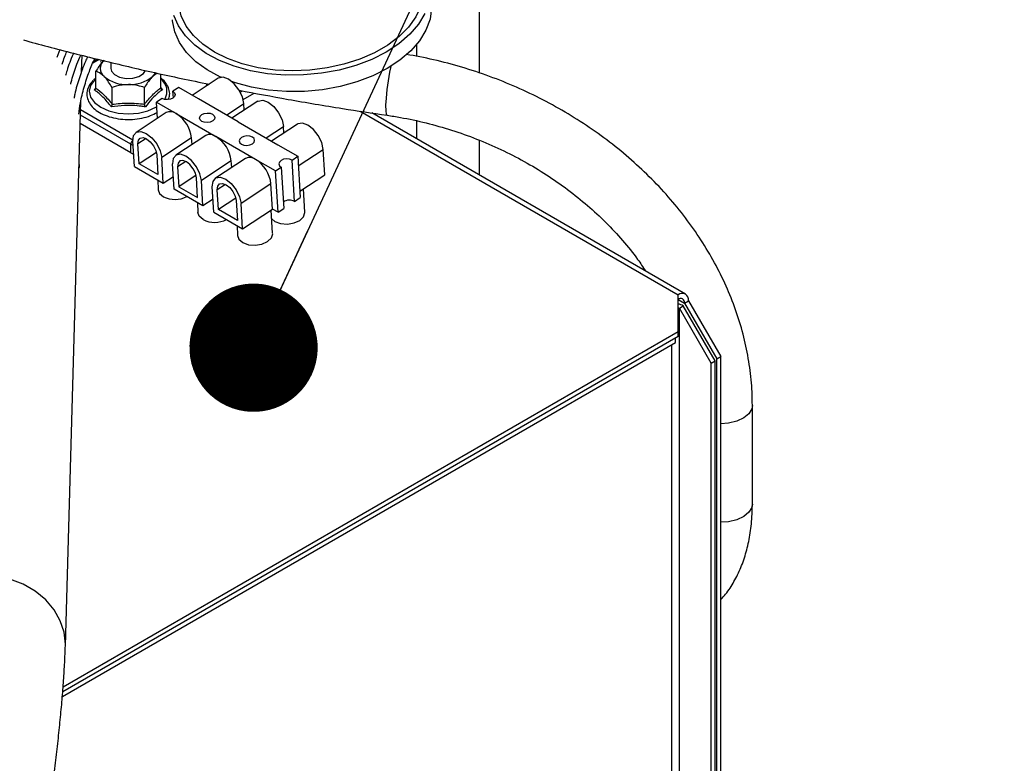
# Paper-space layout 'Sheet2' of a CAD drawing. Header units: millimetres. Extents: x 3 to 471, y 5 to 248.
# Tile 72 of 78: x 96 to 104, y 146 to 152. Entities that reach past the tile are written whole.
import ezdxf

# ---------------------------------------------------------------- set-up
doc = ezdxf.new("R2010")
doc.units = ezdxf.units.MM
doc.layers.add('BOARDER', color=7, linetype='Continuous', lineweight=25)
doc.dimstyles.new('SLDDIMSTYLE1', dxfattribs={"dimtxt": 0.18, "dimasz": 1.016, "dimexe": 0, "dimexo": 0.0625, "dimgap": 0, "dimtad": 0, "dimtih": 1, "dimtoh": 1, "dimdec": 0, "dimrnd": 1e-09, "dimzin": 0, "dimdsep": 46, "dimtxsty": 'Standard', "dimblk1": 'DOT', "dimblk2": 'DOT', "dimsah": 1, "dimcen": 0.09, "dimadec": 0, "dimazin": 0, "dimtfac": 1.016, "dimtdec": 0, "dimtofl": 0, "dimtmove": 0, "dimatfit": 3, "dimldrblk": 'DOT', "dimfxl": 0, "dimfrac": 2, "dimtolj": 1, "dimtzin": 0, "dimarcsym": 0})

# ---------------------------------------------------------------- blocks, each defined once
blk = doc.blocks.new('_Dot')
at = {"color": 0, "linetype": 'ByBlock', "lineweight": -2}
blk.add_line((-0.5, 0), (-1, 0), dxfattribs=at)
at = {"color": 0, "linetype": 'ByBlock', "const_width": 0.5}
blk.add_lwpolyline([(-0.25, 0, 1), (0.25, 0, 1)], format="xyb", close=True, dxfattribs=at)

psp = doc.layouts.new('Sheet2')

# ---------------------------------------------------------------- linework, layer by layer
at = {"color": 7, "linetype": 'Continuous', "lineweight": 25}
for p, q in [((99.6566, 151.4887), (99.6566, 152.2035)), ((96.3315, 151.6752), (96.3088, 151.6134)), ((99.1566, 151.7135), (99.1566, 151.621)), ((96.5046, 151.4983), (96.5083, 151.6295)), ((96.6314, 151.5995), (96.5988, 151.5806)), ((96.5176, 151.5338), (96.5054, 151.5267)), ((96.7356, 151.5741), (96.7356, 151.5264)), ((96.6179, 151.3702), (96.6179, 151.5033)), ((97.1035, 151.4891), (97.0673, 151.4625)), ((97.1311, 151.371), (97.1311, 151.4829)), ((97.5872, 151.4477), (97.3814, 151.3123)), ((96.7468, 151.2421), (96.7468, 151.3752)), ((97.0034, 151.2425), (97.0034, 151.3756)), ((97.1311, 151.3728), (97.1447, 151.3569)), ((97.2736, 151.3745), (97.2285, 151.3448)), ((97.4307, 151.2838), (97.2736, 151.3745)), ((97.4977, 151.4047), (97.4881, 151.3825)), ((97.1423, 151.2881), (97.0972, 151.2585)), ((97.2317, 151.2937), (97.2285, 151.3448)), ((97.745, 151.1024), (97.4307, 151.2838)), ((97.7843, 151.2805), (97.8719, 151.331)), ((96.3761, 146.9536), (96.498, 151.2637)), ((97.0972, 151.2585), (97.2544, 151.1677)), ((97.1053, 151.1306), (97.0972, 151.2585)), ((97.9015, 151.2663), (97.6956, 151.1309)), ((97.793, 151.1949), (97.7897, 151.2474)), ((97.1738, 151.1757), (96.9367, 151.0197)), ((97.2544, 151.1677), (97.5686, 150.9863)), ((101.2874, 149.7394), (98.8038, 151.1732)), ((96.8942, 150.8573), (96.493, 151.0889)), ((97.745, 151.1024), (98.0593, 150.9209)), ((98.2157, 151.0849), (98.0099, 150.9494)), ((98.1072, 151.0135), (98.1039, 151.066)), ((99.1566, 151.1106), (99.1566, 150.9695)), ((97.3762, 150.9753), (97.1392, 150.8193)), ((97.488, 150.9943), (97.2509, 150.8383)), ((97.3795, 150.9229), (97.3762, 150.9753)), ((97.8829, 150.8049), (97.5686, 150.9863)), ((96.8942, 150.8573), (96.8942, 150.9254)), ((96.9239, 150.75), (96.9113, 150.9509)), ((96.9605, 150.771), (96.9506, 150.9282)), ((98.0593, 150.9209), (98.2164, 150.8302)), ((99.6566, 150.6809), (99.6566, 150.9565)), ((97.097, 150.8608), (96.9605, 150.771)), ((97.0999, 150.842), (97.1097, 150.6848)), ((97.1518, 150.6184), (97.1392, 150.8193)), ((98.1713, 150.8006), (98.2164, 150.8302)), ((98.2164, 150.8302), (98.2369, 150.5027)), ((98.4308, 150.6837), (98.4182, 150.8845)), ((96.4875, 150.7433), (96.4846, 150.7899)), ((96.9239, 150.75), (97.1518, 150.6184)), ((97.1097, 150.6848), (96.9605, 150.771)), ((97.2382, 150.5685), (97.2256, 150.7694)), ((97.2649, 150.7468), (97.2747, 150.5895)), ((97.6905, 150.7939), (97.4534, 150.6379)), ((97.8023, 150.8128), (97.5652, 150.6568)), ((97.6938, 150.7414), (97.6905, 150.7939)), ((98.0401, 150.7142), (97.8829, 150.8049)), ((98.0401, 150.7142), (98.0851, 150.7438)), ((98.0851, 150.7438), (98.1057, 150.4163)), ((98.1919, 150.473), (98.1713, 150.8006)), ((97.1518, 150.6184), (97.2318, 150.6711)), ((97.4113, 150.6794), (97.2747, 150.5895)), ((97.424, 150.5034), (97.4141, 150.6606)), ((98.0606, 150.3867), (98.0401, 150.7142)), ((98.2337, 150.554), (98.4308, 150.6837)), ((97.1073, 150.6441), (97.1122, 150.5655)), ((97.2747, 150.5895), (97.424, 150.5034)), ((97.466, 150.437), (97.4534, 150.6379)), ((97.5525, 150.3871), (97.5399, 150.588)), ((98.0048, 150.6125), (97.7677, 150.4565)), ((98.0174, 150.4116), (98.0048, 150.6125)), ((97.466, 150.437), (97.2382, 150.5685)), ((97.589, 150.4081), (97.5791, 150.5653)), ((98.1919, 150.473), (98.2369, 150.5027)), ((98.2727, 150.3877), (98.2611, 150.572)), ((97.4215, 150.4627), (97.4265, 150.3841)), ((97.546, 150.4896), (97.466, 150.437)), ((97.7256, 150.498), (97.589, 150.4081)), ((97.7284, 150.4792), (97.7383, 150.3219)), ((97.7803, 150.2556), (97.7677, 150.4565)), ((97.5525, 150.3871), (97.7803, 150.2556)), ((97.7383, 150.3219), (97.589, 150.4081)), ((97.7803, 150.2556), (98.0174, 150.4116)), ((98.018, 150.2201), (98.0064, 150.4044)), ((98.0606, 150.3867), (98.0174, 150.4116)), ((98.0606, 150.3867), (98.1057, 150.4163)), ((97.7358, 150.2813), (97.7407, 150.2027)), ((101.2291, 149.4388), (101.2291, 149.7336)), ((101.2389, 149.6282), (101.2704, 149.6463)), ((101.5218, 149.2108), (101.2704, 149.6463)), ((101.2802, 149.6678), (101.3116, 149.686)), ((101.2802, 149.6678), (101.5355, 149.2256)), ((101.3116, 149.686), (101.5669, 149.2437)), ((101.4903, 149.1927), (101.2389, 149.6282)), ((101.2291, 149.4388), (96.358, 146.6268)), ((101.2291, 149.4025), (101.2291, 149.4388)), ((96.3523, 146.5531), (101.2075, 149.356)), ((101.2291, 149.4025), (96.355, 146.5888)), ((101.2075, 149.356), (101.2075, 149.39)), ((101.4903, 149.1927), (101.5218, 149.2108)), ((101.4903, 124.8507), (101.4903, 149.1927)), ((101.5218, 124.8326), (101.5218, 149.2108)), ((101.5355, 149.2256), (101.5669, 149.2437)), ((101.5355, 124.8246), (101.5355, 149.2256)), ((101.5669, 124.8065), (101.5669, 149.2437)), ((101.8172, 148.076), (101.8172, 148.8569))]:
    psp.add_line(p, q, dxfattribs=at)
at = {"color": 8, "linetype": 'Continuous', "lineweight": 25}
for p, q in [((96.6429, 151.5967), (96.5936, 151.5683)), ((96.5133, 151.5219), (96.5051, 151.5172)), ((96.6667, 151.572), (96.6556, 151.5784)), ((96.6179, 151.4442), (96.6066, 151.4337)), ((97.5092, 151.3964), (97.5115, 151.4019)), ((97.7594, 151.3382), (97.7767, 151.3487)), ((97.6514, 151.1564), (97.7897, 151.2474)), ((96.8942, 150.9254), (96.4949, 151.1558)), ((96.4962, 151.2005), (96.911, 150.961)), ((98.711, 151.1873), (101.2291, 149.7336)), ((97.9657, 150.975), (98.1039, 151.066)), ((97.0152, 150.9707), (96.9506, 150.9282)), ((98.2211, 150.7548), (98.4182, 150.8845)), ((97.3295, 150.7893), (97.2649, 150.7468)), ((97.6437, 150.6078), (97.5791, 150.5653)), ((101.2291, 149.6973), (101.2802, 149.6678)), ((101.2389, 124.9837), (101.2389, 149.6282)), ((101.1761, 149.3379), (101.1761, 124.9837))]:
    psp.add_line(p, q, dxfattribs=at)
at = {"color": 7, "linetype": 'Continuous', "lineweight": 25, "flags": 128}
for points in [[(99.2123, 152.1679), (99.2107, 152.1026), (99.1911, 152.0171), (99.1523, 151.9335), (99.0949, 151.8534), (99.0201, 151.7784), (98.9295, 151.7102), (98.8249, 151.65), (98.7084, 151.5991), (98.5825, 151.5586), (98.4496, 151.5292), (98.3125, 151.5116), (98.1739, 151.5061), (98.0368, 151.5128), (97.9038, 151.5317), (97.7777, 151.5622), (97.6611, 151.6039), (97.5562, 151.6558), (97.4654, 151.7168), (97.3903, 151.7858), (97.3326, 151.8614), (97.2934, 151.942), (97.2736, 152.0259), (97.2717, 152.0461)], [(99.276, 152.0404), (99.2766, 152.0056), (99.2643, 151.917), (99.2323, 151.8296), (99.1811, 151.7449), (99.1119, 151.6648), (99.0258, 151.5908), (98.9247, 151.5242), (98.8104, 151.4665), (98.6852, 151.4186), (98.5516, 151.3816), (98.4121, 151.3562), (98.2694, 151.3428), (98.1264, 151.3418), (97.9858, 151.3531), (97.8503, 151.3765), (97.7226, 151.4116), (97.6939, 151.4215)], [(97.6099, 151.4556), (97.6052, 151.4577), (97.5004, 151.5139), (97.4101, 151.5791), (97.3362, 151.652), (97.2801, 151.7312), (97.2428, 151.8151), (97.2252, 151.9022), (97.2245, 151.9117)], [(99.2241, 151.9606), (99.1729, 151.876), (99.1036, 151.7958), (99.0176, 151.7218), (98.9164, 151.6552), (98.8022, 151.5975), (98.677, 151.5496), (98.5434, 151.5126), (98.4039, 151.4872), (98.2612, 151.4738), (98.1182, 151.4728), (97.9776, 151.4841), (97.8421, 151.5075), (97.7144, 151.5426), (97.597, 151.5887), (97.4921, 151.6449), (97.4019, 151.7101), (97.328, 151.783), (97.2718, 151.8622), (97.2346, 151.9461)], [(96.7356, 151.5264), (96.7404, 151.5054), (96.7645, 151.4774), (96.8054, 151.4568), (96.8567, 151.4469), (96.9108, 151.449), (96.9593, 151.4629), (96.995, 151.4865), (97.0105, 151.5101)], [(97.0888, 151.4924), (97.08, 151.4776), (97.0673, 151.4625)], [(97.7897, 151.2474), (97.778, 151.3009), (97.7507, 151.3562), (97.712, 151.405), (97.6678, 151.4398), (97.6248, 151.4553), (97.5896, 151.4492), (97.5872, 151.4477)], [(97.2285, 151.3448), (97.2418, 151.3331), (97.2465, 151.3189), (97.2418, 151.3043), (97.2286, 151.2915), (97.2088, 151.2826), (97.1855, 151.2788), (97.1621, 151.2807), (97.1423, 151.2881)], [(97.9015, 151.2663), (97.9039, 151.2678), (97.9391, 151.2739), (97.9821, 151.2584), (98.0263, 151.2236), (98.065, 151.1748), (98.0922, 151.1194), (98.1039, 151.066)], [(97.4566, 151.1067), (97.4433, 151.1184), (97.4386, 151.1326), (97.4433, 151.1472), (97.4565, 151.16), (97.4763, 151.169), (97.4996, 151.1728), (97.523, 151.1708), (97.5428, 151.1634), (97.556, 151.1517), (97.5607, 151.1375), (97.5561, 151.1229), (97.5429, 151.1101), (97.5231, 151.1012), (97.4998, 151.0974), (97.4764, 151.0993), (97.4566, 151.1067)], [(98.4182, 150.8845), (98.4065, 150.938), (98.3792, 150.9934), (98.3406, 151.0421), (98.2963, 151.077), (98.2534, 151.0925), (98.2181, 151.0864), (98.2157, 151.0849)], [(96.9113, 150.9509), (96.9169, 150.9943), (96.9391, 151.0211), (96.9743, 151.0273), (97.0173, 151.0117), (97.0615, 150.9769), (97.1002, 150.9281), (97.1274, 150.8728), (97.1392, 150.8193)], [(96.9506, 150.9282), (96.9543, 150.9567), (96.9688, 150.9742), (96.9919, 150.9782), (97.02, 150.9681), (97.049, 150.9453), (97.0743, 150.9133), (97.0922, 150.877), (97.0999, 150.842)], [(97.8571, 150.982), (97.8372, 150.9894), (97.8139, 150.9913), (97.7905, 150.9875), (97.7707, 150.9786), (97.7575, 150.9658), (97.7529, 150.9512), (97.7576, 150.937), (97.7708, 150.9253), (97.7907, 150.9179), (97.814, 150.9159), (97.8374, 150.9197), (97.8572, 150.9287), (97.8704, 150.9414), (97.875, 150.9561), (97.8703, 150.9703), (97.8571, 150.982)], [(96.8942, 150.8573), (96.911, 150.8493), (96.9178, 150.8469)], [(97.4534, 150.6379), (97.4417, 150.6914), (97.4144, 150.7467), (97.3758, 150.7955), (97.3316, 150.8303), (97.2886, 150.8458), (97.2533, 150.8397), (97.2312, 150.8129), (97.2256, 150.7694)], [(97.4141, 150.6606), (97.4065, 150.6956), (97.3886, 150.7319), (97.3633, 150.7638), (97.3343, 150.7866), (97.3061, 150.7968), (97.283, 150.7928), (97.2686, 150.7752), (97.2649, 150.7468)], [(98.1713, 150.8006), (98.1515, 150.808), (98.1281, 150.8099), (98.1048, 150.8061), (98.085, 150.7972), (98.0718, 150.7844), (98.0672, 150.7698), (98.0719, 150.7555), (98.0851, 150.7438)], [(97.5399, 150.588), (97.5455, 150.6315), (97.5676, 150.6583), (97.6028, 150.6644), (97.6458, 150.6489), (97.69, 150.6141), (97.7287, 150.5653), (97.756, 150.5099), (97.7677, 150.4565)], [(97.5791, 150.5653), (97.5828, 150.5938), (97.5973, 150.6114), (97.6204, 150.6154), (97.6486, 150.6052), (97.6775, 150.5824), (97.7029, 150.5504), (97.7207, 150.5142), (97.7284, 150.4792)], [(97.1122, 150.5655), (97.1227, 150.5364), (97.1528, 150.5098)], [(97.4671, 150.3283), (97.437, 150.3549), (97.4265, 150.3841)], [(98.0108, 150.335), (98.0361, 150.3145), (98.0811, 150.2977), (98.1342, 150.2933), (98.1873, 150.302), (98.2323, 150.3223), (98.2623, 150.3513), (98.2728, 150.3845), (98.2727, 150.3877)], [(97.7407, 150.2027), (97.7513, 150.1735), (97.7814, 150.1469)], [(97.7814, 150.1469), (97.8264, 150.1301), (97.8795, 150.1257), (97.9326, 150.1343), (97.9776, 150.1547), (98.0076, 150.1837), (98.0181, 150.2169), (98.018, 150.2201)], [(101.2291, 149.6324), (101.2322, 149.6313), (101.2389, 149.6282)]]:
    psp.add_lwpolyline(points, dxfattribs=at)
at = {"color": 8, "linetype": 'Continuous', "lineweight": 25, "flags": 128}
for points in [[(98.9539, 151.5417), (98.9445, 151.4969), (98.9326, 151.4286), (98.9229, 151.3583), (98.9161, 151.2914), (98.9129, 151.2336), (98.9135, 151.1895), (98.9178, 151.1625), (98.9238, 151.1549)], [(96.6066, 151.4337), (96.5759, 151.3906), (96.5656, 151.3445), (96.5763, 151.2983), (96.6074, 151.2553), (96.6566, 151.2185), (96.7207, 151.1902), (96.7953, 151.1725), (96.8753, 151.1666), (96.9552, 151.1728), (97.0297, 151.1907), (97.0935, 151.2191), (97.0995, 151.2227)], [(96.8942, 150.9254), (96.911, 150.9174), (96.9135, 150.9165)], [(101.8172, 148.8568), (101.8131, 148.8309), (101.7905, 148.792), (101.7498, 148.7583), (101.6943, 148.7326), (101.6285, 148.717), (101.5669, 148.7125)], [(101.8172, 148.076), (101.8131, 148.0501), (101.7905, 148.0112), (101.7498, 147.9775), (101.6943, 147.9518), (101.6285, 147.9361), (101.5669, 147.9317)], [(96.3761, 146.9534), (96.3763, 146.9661), (96.3661, 147.0608), (96.3361, 147.1527), (96.287, 147.2392), (96.2203, 147.3175), (96.1381, 147.3854), (96.043, 147.4407), (95.9377, 147.4818), (95.8254, 147.5074), (95.7097, 147.5168), (95.5939, 147.5096), (95.4817, 147.4861), (95.3764, 147.447), (95.2812, 147.3935), (95.199, 147.3271), (95.1324, 147.25), (95.0833, 147.1645), (95.0532, 147.0731), (95.0433, 146.9916)]]:
    psp.add_lwpolyline(points, dxfattribs=at)
at = {"color": 7, "linetype": 'Continuous', "lineweight": 25}
for centre, radius, start, end in [((96.738, 151.5263), 0.0851, 131.3296, 229.19122), ((96.8608, 151.6776), 0.2799, 230.40659, 272.93533), ((96.8887, 151.6762), 0.2784, 267.19537, 309.87928), ((97.2077, 151.107), 0.0766, 52.45891, 116.29035), ((97.114, 150.944), 0.2641, 6.80853, 57.89007), ((97.5223, 150.9285), 0.0741, 51.24341, 117.50585), ((97.4282, 150.7626), 0.2641, 6.80853, 57.89007), ((97.8362, 150.7442), 0.0766, 52.45891, 116.29035), ((96.4739, 150.743), 0.0135, 311.66089, 1.52909), ((97.7425, 150.5812), 0.2641, 6.80853, 57.89007), ((97.2442, 150.6914), 0.2033, 243.29054, 297.44328), ((98.1517, 150.3974), 0.0856, 62.04913, 125.13192), ((97.5585, 150.51), 0.2033, 243.29054, 297.44328), ((101.2613, 149.6941), 0.0509, 350.78596, 129.20329), ((101.249, 149.6729), 0.0315, 350.78596, 129.20329), ((101.2138, 149.5432), 0.1176, 61.25577, 82.52212)]:
    psp.add_arc(centre, radius, start, end, dxfattribs=at)
at = {"color": 8, "linetype": 'Continuous', "lineweight": 25}
for centre, radius, start, end in [((97.0582, 151.3453), 0.1229, 328.21637, 53.61366), ((96.9374, 150.9232), 0.0433, 127.50177, 177.13805)]:
    psp.add_arc(centre, radius, start, end, dxfattribs=at)
at = {"color": 7, "linetype": 'Continuous', "lineweight": 25}
for points, knots in [([(96.0441, 151.7514), (96.0502, 151.7496), (96.1883, 151.7103), (96.4652, 151.6391), (96.8749, 151.539), (97.2257, 151.4596), (97.4413, 151.4161), (97.5161, 151.401)], [0, 0, 0, 0, 0.013046, 0.292652, 0.572174, 0.851624, 1, 1, 1, 1]), ([(96.3517, 151.5606), (96.3574, 151.5791), (96.3675, 151.6124), (96.3819, 151.6455), (96.3883, 151.6602)], [0, 0, 0, 0, 0.555134, 1, 1, 1, 1]), ([(96.4407, 151.6464), (96.4394, 151.6435), (96.4187, 151.5981), (96.3972, 151.5382), (96.3818, 151.4822), (96.3782, 151.4691)], [0, 0, 0, 0, 0.0495115, 0.7769498, 1, 1, 1, 1]), ([(96.4188, 151.4), (96.4215, 151.4112), (96.4337, 151.4637), (96.4599, 151.542), (96.488, 151.6077), (96.4983, 151.6319)], [0, 0, 0, 0, 0.147253, 0.68672, 1, 1, 1, 1]), ([(96.5522, 151.6188), (96.5463, 151.6062), (96.5208, 151.5512), (96.4867, 151.4518), (96.4567, 151.3539), (96.447, 151.3007), (96.445, 151.2896)], [0, 0, 0, 0, 0.115541, 0.506073, 0.896819, 1, 1, 1, 1]), ([(96.4821, 151.1632), (96.486, 151.1931), (96.4951, 151.2627), (96.5237, 151.3769), (96.5614, 151.4952), (96.5941, 151.5709), (96.6089, 151.605)], [0, 0, 0, 0, 0.209827, 0.490009, 0.77039, 1, 1, 1, 1]), ([(101.8172, 148.8569), (101.8167, 148.8927), (101.8151, 148.9927), (101.7989, 149.1577), (101.7636, 149.3509), (101.7111, 149.543), (101.6418, 149.7329), (101.5562, 149.9195), (101.4547, 150.1016), (101.3379, 150.2783), (101.2064, 150.4485), (101.0611, 150.611), (100.9027, 150.7651), (100.7323, 150.9098), (100.5508, 151.0442), (100.3593, 151.1676), (100.159, 151.2792), (99.951, 151.3784), (99.7365, 151.4648), (99.5166, 151.5374), (99.2963, 151.5964), (99.1484, 151.6236), (99.0762, 151.6369)], [0, 0, 0, 0, 0.028205, 0.078738, 0.12935, 0.18009, 0.230965, 0.281969, 0.333091, 0.384317, 0.435628, 0.487009, 0.538443, 0.589916, 0.641418, 0.69294, 0.744475, 0.796021, 0.847576, 0.899138, 0.950708, 1, 1, 1, 1]), ([(96.6818, 151.5902), (96.6792, 151.5876), (96.6595, 151.5672), (96.6378, 151.5362), (96.6198, 151.5065), (96.6179, 151.5033)], [0, 0, 0, 0, 0.115647, 0.904534, 1, 1, 1, 1]), ([(96.6179, 151.4484), (96.6156, 151.447), (96.6086, 151.4427), (96.6033, 151.4373), (96.5998, 151.4337)], [0, 0, 0, 0, 0.327527, 1, 1, 1, 1]), ([(96.6824, 151.4619), (96.6658, 151.4757), (96.6436, 151.4941), (96.6231, 151.5015), (96.6179, 151.5033)], [0, 0, 0, 0, 0.749761, 1, 1, 1, 1]), ([(96.7468, 151.3752), (96.7284, 151.4037), (96.7073, 151.4364), (96.6852, 151.459), (96.6824, 151.4619)], [0, 0, 0, 0, 0.869664, 1, 1, 1, 1]), ([(97.0673, 151.4625), (97.0647, 151.4599), (97.045, 151.4395), (97.0233, 151.4085), (97.0053, 151.3788), (97.0034, 151.3756)], [0, 0, 0, 0, 0.115647, 0.904534, 1, 1, 1, 1]), ([(97.1929, 151.2801), (97.1968, 151.2914), (97.2058, 151.3183), (97.1989, 151.3626), (97.1756, 151.4066), (97.1518, 151.4355), (97.1331, 151.4473), (97.1311, 151.4485)], [0, 0, 0, 0, 0.190639, 0.450902, 0.707089, 0.969455, 1, 1, 1, 1]), ([(96.5947, 151.4291), (96.5879, 151.4215), (96.5684, 151.4001), (96.5489, 151.3599), (96.5442, 151.3102), (96.5582, 151.2629), (96.5878, 151.2205), (96.632, 151.1838), (96.6895, 151.1539), (96.7574, 151.1327), (96.8316, 151.1215), (96.9082, 151.1208), (96.9827, 151.1309), (97.0498, 151.1495), (97.0856, 151.1689), (97.1023, 151.178)], [0, 0, 0, 0, 0.044292, 0.126043, 0.204978, 0.281106, 0.357331, 0.436361, 0.51783, 0.599964, 0.681927, 0.763765, 0.845686, 0.927868, 1, 1, 1, 1]), ([(96.6044, 151.356), (96.6071, 151.3596), (96.6116, 151.3653), (96.6162, 151.3709), (96.6179, 151.3731)], [0, 0, 0, 0, 0.613043, 1, 1, 1, 1]), ([(96.6179, 151.3702), (96.6179, 151.3695), (96.6178, 151.368), (96.617, 151.3658), (96.6158, 151.3637), (96.6143, 151.3618), (96.6123, 151.36), (96.61, 151.3584), (96.6074, 151.3571), (96.6054, 151.3564), (96.6044, 151.3561), (96.6044, 151.356)], [0, 0, 0, 0, 0.116323, 0.236392, 0.352601, 0.471577, 0.600639, 0.732558, 0.860797, 0.991357, 1, 1, 1, 1]), ([(96.6179, 151.3702), (96.6391, 151.354), (96.682, 151.3209), (96.725, 151.2687), (96.7468, 151.2421)], [0, 0, 0, 0, 0.492184, 1, 1, 1, 1]), ([(96.8751, 151.3981), (96.8421, 151.3953), (96.798, 151.3916), (96.757, 151.3785), (96.7468, 151.3752)], [0, 0, 0, 0, 0.749761, 1, 1, 1, 1]), ([(97.0034, 151.3756), (96.9668, 151.3858), (96.9247, 151.3974), (96.8808, 151.398), (96.8751, 151.3981)], [0, 0, 0, 0, 0.869664, 1, 1, 1, 1]), ([(97.0034, 151.2425), (97.0243, 151.2684), (97.0669, 151.3208), (97.1095, 151.3541), (97.1311, 151.371)], [0, 0, 0, 0, 0.492184, 1, 1, 1, 1]), ([(97.1447, 151.3569), (97.1446, 151.3569), (97.1426, 151.3575), (97.1389, 151.359), (97.1347, 151.3624), (97.1317, 151.3665), (97.1313, 151.3695), (97.1311, 151.371)], [0, 0, 0, 0, 0.0086674, 0.2676326, 0.5286616, 0.7638461, 1, 1, 1, 1]), ([(96.7401, 151.2212), (96.7373, 151.2247), (96.7319, 151.2318), (96.7156, 151.2526), (96.6908, 151.2822), (96.6596, 151.3133), (96.6306, 151.3376), (96.6131, 151.3499), (96.6044, 151.356)], [0, 0, 0, 0, 0.061322, 0.122663, 0.368174, 0.61603, 0.807554, 1, 1, 1, 1]), ([(97.1447, 151.3569), (97.1391, 151.353), (97.1114, 151.3334), (97.0656, 151.2928), (97.0271, 151.2433), (97.0102, 151.2216)], [0, 0, 0, 0, 0.1227616, 0.6159196, 1, 1, 1, 1]), ([(97.7518, 151.3534), (97.881, 151.3289), (98.1521, 151.2774), (98.5435, 151.2117), (98.8061, 151.1725), (98.9239, 151.1549)], [0, 0, 0, 0, 0.334386, 0.701407, 1, 1, 1, 1]), ([(96.7401, 151.2212), (96.7401, 151.2212), (96.7411, 151.2228), (96.7429, 151.2262), (96.745, 151.2317), (96.7465, 151.2373), (96.7467, 151.2405), (96.7468, 151.2421)], [0, 0, 0, 0, 0.008667, 0.267633, 0.528662, 0.763846, 1, 1, 1, 1]), ([(97.0102, 151.2216), (96.9993, 151.2232), (96.9443, 151.2312), (96.8531, 151.2362), (96.7745, 151.2258), (96.7401, 151.2212)], [0, 0, 0, 0, 0.122762, 0.61592, 1, 1, 1, 1]), ([(96.7468, 151.2421), (96.7889, 151.247), (96.8744, 151.2567), (96.9599, 151.2473), (97.0034, 151.2425)], [0, 0, 0, 0, 0.492184, 1, 1, 1, 1]), ([(97.0102, 151.2216), (97.0102, 151.2216), (97.0092, 151.2232), (97.0073, 151.2266), (97.0052, 151.2321), (97.0037, 151.2377), (97.0035, 151.2409), (97.0034, 151.2425)], [0, 0, 0, 0, 0.008667, 0.267633, 0.528662, 0.763846, 1, 1, 1, 1]), ([(98.9239, 151.1549), (98.959, 151.1495), (99.0628, 151.1334), (99.2342, 151.0962), (99.4361, 151.0391), (99.6339, 150.9688), (99.8261, 150.8859), (100.0114, 150.791), (100.1885, 150.6849), (100.3561, 150.5683), (100.5132, 150.442), (100.6588, 150.3071), (100.7912, 150.1642), (100.8961, 150.0356), (100.9507, 149.9529), (100.9711, 149.922)], [0, 0, 0, 0, 0.0424172, 0.1250401, 0.2076773, 0.2903028, 0.3729145, 0.4555103, 0.5380897, 0.6206547, 0.7032088, 0.7857607, 0.868325, 0.9509236, 1, 1, 1, 1]), ([(101.5669, 147.3194), (101.5801, 147.3336), (101.6199, 147.3767), (101.6738, 147.4618), (101.7288, 147.5732), (101.7709, 147.6966), (101.8002, 147.8304), (101.815, 147.9579), (101.8166, 148.0418), (101.8172, 148.076)], [0, 0, 0, 0, 0.076128, 0.230831, 0.388736, 0.550459, 0.71587, 0.8842, 1, 1, 1, 1]), ([(96.0495, 144.4605), (96.0555, 144.4907), (96.0728, 144.5788), (96.1011, 144.7296), (96.134, 144.9131), (96.1656, 145.0997), (96.1959, 145.2879), (96.2245, 145.4762), (96.2513, 145.6631), (96.2761, 145.8473), (96.2986, 146.0273), (96.3187, 146.2019), (96.3361, 146.3698), (96.3509, 146.5301), (96.3626, 146.6819), (96.3715, 146.8246), (96.3745, 146.9106), (96.3761, 146.9536)], [0, 0, 0, 0, 0.035876, 0.104413, 0.172751, 0.240933, 0.30903, 0.377101, 0.445192, 0.513351, 0.58164, 0.650135, 0.718938, 0.788191, 0.858111, 0.929049, 1, 1, 1, 1])]:
    psp.add_open_spline(points, degree=3, knots=knots, dxfattribs=at)

# ---------------------------------------------------------------- leaders
at = {"layer": 'BOARDER'}
psp.add_leader([(97.8668, 149.3143), (103.8125, 162.125)], dimstyle='SLDDIMSTYLE1', dxfattribs=at)

doc.saveas('drawing.dxf')
